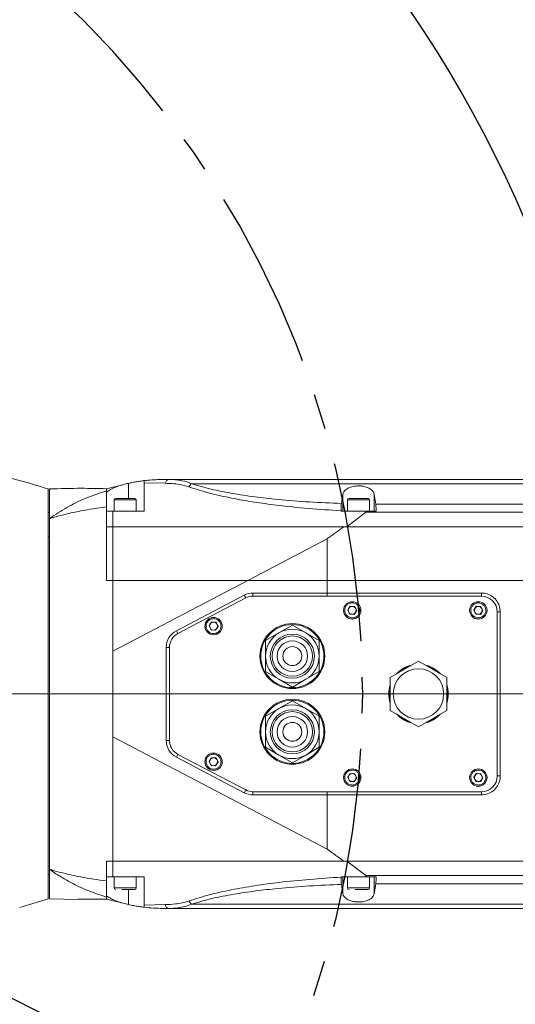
# Model space of a CAD drawing. Header units: millimetres. Extents: x 739 to 2419, y 424 to 1092.
# Tile 14 of 59: x 1878 to 1896, y 644 to 679. Entities that reach past the tile are written whole.
import ezdxf

# ---------------------------------------------------------------- set-up
doc = ezdxf.new("R2010")
doc.units = ezdxf.units.MM
doc.header["$PDSIZE"] = -1
doc.linetypes.add('CENTER', pattern=[10.16, 6.35, -1.27, 1.27, -1.27])
doc.layers.add('5', color=7, linetype='Continuous', lineweight=35)
doc.styles.get("Standard").update_dxf_attribs({"font": 'times.ttf'})
doc.dimstyles.new('ISO-25', dxfattribs={"dimtxt": 3.5, "dimasz": 2.5, "dimexe": 1.25, "dimexo": 0.625, "dimtad": 1, "dimdec": 0, "dimlfac": 6.8399, "dimtxsty": 'Standard', "dimcen": 2.5, "dimadec": 0, "dimazin": 0, "dimtfac": 1, "dimtmove": 0, "dimatfit": 3, "dimfxl": 1, "dimarcsym": 0})

# ---------------------------------------------------------------- blocks, each defined once
blk = doc.blocks.new('*D95')
at = {"color": 0, "lineweight": -2}
for start, end in [(93.0426, 166.7839), (3.2161, 76.8565)]:
    blk.add_arc((1856.616, 654.853), 42.762, start, end, dxfattribs=at)
at = {"color": 0}
for points in [[(1814.594, 664.71), (1815.378, 664.549), (1814.503, 662.278)], [(1898.912, 657.24), (1899.711, 657.263), (1899.379, 654.853)]]:
    blk.add_solid(points, dxfattribs=at)
at = {"layer": 'Defpoints', "color": 0}
for p in [(1880.115, 690.58), (1755.219, 672.732), (1753.655, 654.853), (1856.616, 654.853), (1959.577, 654.853)]:
    blk.add_point(p, dxfattribs=at)
at = {"color": 0, "lineweight": 5, "insert": (1855.87, 699.238), "char_height": 3.5, "attachment_point": 1}
blk.add_mtext('170%%d', dxfattribs=at)
blk = doc.blocks.new('*D96')
at = {"color": 0, "lineweight": -2}
for start, end in [(283.0598, 356.8165), (193.1835, 267.039)]:
    blk.add_arc((1856.616, 654.853), 43.201, start, end, dxfattribs=at)
at = {"color": 0}
for points in [[(1900.15, 652.442), (1899.35, 652.465), (1899.817, 654.853)], [(1814.946, 645.08), (1814.162, 644.919), (1814.072, 647.351)]]:
    blk.add_solid(points, dxfattribs=at)
at = {"layer": 'Defpoints', "color": 0}
for p in [(1753.655, 654.853), (1856.616, 654.853), (1959.577, 654.853), (1755.219, 636.974), (1880.355, 618.759)]:
    blk.add_point(p, dxfattribs=at)
at = {"color": 0, "lineweight": 5, "insert": (1855.909, 613.602), "char_height": 3.5, "attachment_point": 1}
blk.add_mtext('170%%d', dxfattribs=at)
blk = doc.blocks.new('*D155')
at = {"color": 0, "lineweight": -2}
for p, q in [((1856.616, 654.853), (1886.602, 639.662)), ((1917.176, 624.174), (1888.832, 638.532))]:
    blk.add_line(p, q, dxfattribs=at)
at = {"color": 0}
blk.add_solid([(1889.02, 638.904), (1888.643, 638.161), (1886.602, 639.662)], dxfattribs=at)
at = {"layer": 'Defpoints', "color": 0}
for p in [(1856.616, 654.853), (1886.602, 639.662)]:
    blk.add_point(p, dxfattribs=at)
at = {"color": 0, "insert": (1912.832, 629.071), "char_height": 3.5, "attachment_point": 5, "rotation": 333.1335}
blk.add_mtext('R230', dxfattribs=at)

msp = doc.modelspace()

# ---------------------------------------------------------------- linework, layer by layer
at = {"color": 7, "linetype": 'Continuous', "lineweight": 5}
for p, q in [((1882.506607, 662.312196), (1882.506607, 662.389426)), ((1882.506607, 662.312196), (1882.506607, 661.315508)), ((1883.251534, 662.295841), (1882.506607, 662.312196)), ((1883.176072, 662.429794), (1883.361711, 662.429794)), ((1879.108036, 662.095508), (1879.108036, 647.611721)), ((1879.16375, 661.050588), (1879.16375, 662.095508)), ((1881.169465, 662.103744), (1881.751587, 662.245689)), ((1881.169465, 661.984823), (1881.169465, 662.103744)), ((1881.169465, 661.981172), (1881.177526, 661.986789)), ((1881.177526, 661.986789), (1881.169465, 661.984823)), ((1881.169465, 661.981172), (1881.169465, 661.984823)), ((1881.169465, 661.981172), (1881.169465, 661.479219)), ((1881.751587, 662.245689), (1881.8562, 662.271198)), ((1881.448036, 661.705508), (1881.448036, 661.315508)), ((1882.228036, 661.315508), (1882.228036, 661.705508)), ((1889.479057, 661.582823), (1889.528728, 661.910528)), ((1889.528728, 661.910528), (1889.528728, 661.315508)), ((1889.69375, 661.705508), (1889.69375, 661.315508)), ((1890.47375, 661.315508), (1890.47375, 661.705508)), ((1890.638773, 661.906824), (1890.691095, 661.561294)), ((1890.638773, 661.906824), (1890.638773, 661.315508)), ((1881.169465, 660.758366), (1881.169465, 661.315508)), ((1881.392322, 661.315508), (1881.169465, 661.315508)), ((1882.506607, 661.315508), (1881.392318, 661.315508)), ((1890.302527, 661.315508), (1889.46451, 661.315508)), ((1890.347098, 661.271794), (1889.673304, 660.758366)), ((1890.302527, 661.315508), (1890.705456, 661.315508)), ((1912.489247, 661.271794), (1890.347098, 661.271794)), ((1890.691095, 661.561294), (1900.610274, 661.561294)), ((1879.16375, 661.259794), (1879.108036, 661.259794)), ((1879.16375, 648.654714), (1879.16375, 661.050588)), ((1881.392322, 660.758366), (1881.169465, 660.758366)), ((1881.169465, 660.758366), (1881.392322, 660.758366)), ((1881.842669, 660.758366), (1881.392262, 660.758366)), ((1881.842669, 660.758366), (1889.560048, 660.758366)), ((1889.560048, 660.758366), (1912.489247, 660.758366)), ((1912.489247, 660.758366), (1889.673304, 660.758366)), ((1888.969465, 660.331768), (1886.165051, 658.86408)), ((1888.969465, 660.331768), (1888.969465, 658.86408)), ((1881.392322, 658.86408), (1881.169465, 658.86408)), ((1881.169465, 658.86408), (1881.392322, 658.86408)), ((1886.165051, 658.86408), (1881.392322, 658.86408)), ((1886.165051, 658.86408), (1881.392322, 656.366276)), ((1881.392322, 658.86408), (1886.165051, 658.86408)), ((1888.969465, 658.86408), (1886.165051, 658.86408)), ((1901.040596, 658.86408), (1888.969465, 658.86408)), ((1888.969465, 658.86408), (1888.969465, 658.418366)), ((1883.645171, 657.087869), (1886.041809, 658.342148)), ((1883.696839, 656.989144), (1886.093476, 658.243422)), ((1886.09359, 658.243424), (1883.696843, 656.989114)), ((1886.041809, 658.342148), (1886.093476, 658.243422)), ((1886.351816, 658.418366), (1888.969465, 658.418366)), ((1886.351816, 658.418366), (1886.351816, 658.306937)), ((1894.429465, 658.306937), (1886.351926, 658.306937)), ((1888.969465, 658.418366), (1888.969465, 658.306937)), ((1888.969465, 658.418366), (1894.426324, 658.418366)), ((1889.788271, 657.949012), (1889.700304, 657.814368)), ((1889.700304, 657.814368), (1889.772926, 657.670864)), ((1889.94886, 657.940153), (1889.788271, 657.949012)), ((1889.933515, 657.662005), (1890.021482, 657.796649)), ((1890.021482, 657.796649), (1889.94886, 657.940153)), ((1894.245414, 657.949012), (1894.157447, 657.814368)), ((1894.157447, 657.814368), (1894.230069, 657.670864)), ((1894.406003, 657.940153), (1894.245414, 657.949012)), ((1894.390658, 657.662005), (1894.478625, 657.796649)), ((1894.478625, 657.796649), (1894.406003, 657.940153)), ((1889.772926, 657.670864), (1889.933515, 657.662005)), ((1894.230069, 657.670864), (1894.390658, 657.662005)), ((1894.986607, 651.955508), (1894.986607, 657.749794)), ((1894.986607, 657.749794), (1895.09451, 657.749794)), ((1895.09451, 657.749794), (1895.09451, 651.955508)), ((1884.885414, 657.391869), (1884.797447, 657.257225)), ((1884.797447, 657.257225), (1884.870069, 657.113721)), ((1884.870069, 657.113721), (1885.030658, 657.104862)), ((1885.046003, 657.38301), (1884.885414, 657.391869)), ((1885.030658, 657.104862), (1885.118625, 657.239506)), ((1885.118625, 657.239506), (1885.046003, 657.38301)), ((1887.74375, 657.28346), (1887.270179, 657.010044)), ((1888.217322, 657.010044), (1887.74375, 657.28346)), ((1883.645171, 657.087869), (1883.696839, 656.989144)), ((1887.270179, 657.010044), (1886.796607, 656.736627)), ((1888.690893, 656.736627), (1888.217322, 657.010044)), ((1883.286607, 653.209787), (1883.286607, 656.495516)), ((1883.286607, 656.495516), (1883.398036, 656.495516)), ((1883.398036, 656.495484), (1883.398036, 653.209818)), ((1886.796607, 656.736627), (1886.796607, 656.189794)), ((1888.690893, 656.189794), (1888.690893, 656.736627)), ((1881.392322, 656.366276), (1881.392322, 653.339027)), ((1886.796607, 656.189794), (1886.796607, 655.642961)), ((1888.690893, 655.642961), (1888.690893, 656.189794)), ((1892.200893, 656.010651), (1891.198036, 655.431651)), ((1893.20375, 655.431651), (1892.200893, 656.010651)), ((1886.796607, 655.642961), (1887.270179, 655.369544)), ((1887.270179, 655.369544), (1887.74375, 655.096128)), ((1887.74375, 655.096128), (1888.217322, 655.369544)), ((1888.217322, 655.369544), (1888.690893, 655.642961)), ((1891.198036, 655.431651), (1891.198036, 654.273651)), ((1893.20375, 654.273651), (1893.20375, 655.431651)), ((1887.270179, 654.335758), (1886.796607, 654.062342)), ((1887.74375, 654.609175), (1887.270179, 654.335758)), ((1888.217322, 654.335758), (1887.74375, 654.609175)), ((1888.690893, 654.062342), (1888.217322, 654.335758)), ((1886.796607, 654.062342), (1886.796607, 653.515508)), ((1888.690893, 653.515508), (1888.690893, 654.062342)), ((1891.198036, 654.273651), (1892.200893, 653.694652)), ((1892.200893, 653.694652), (1893.20375, 654.273651)), ((1881.392322, 653.339027), (1888.969465, 649.373535)), ((1886.796607, 653.515508), (1886.796607, 652.968675)), ((1888.690893, 652.968675), (1888.690893, 653.515508)), ((1883.286607, 653.209787), (1883.398036, 653.209787)), ((1886.796607, 652.968675), (1887.270179, 652.695259)), ((1888.217322, 652.695259), (1888.690893, 652.968675)), ((1883.645171, 652.617433), (1883.696839, 652.716159)), ((1886.041809, 651.363155), (1883.645171, 652.617433)), ((1886.093476, 651.46188), (1883.696839, 652.716159)), ((1883.696843, 652.716188), (1886.09359, 651.461878)), ((1884.885414, 652.600441), (1884.797447, 652.465796)), ((1885.046003, 652.591582), (1884.885414, 652.600441)), ((1885.118625, 652.448078), (1885.046003, 652.591582)), ((1887.270179, 652.695259), (1887.74375, 652.421842)), ((1887.74375, 652.421842), (1888.217322, 652.695259)), ((1884.797447, 652.465796), (1884.870069, 652.322292)), ((1884.870069, 652.322292), (1885.030658, 652.313433)), ((1885.030658, 652.313433), (1885.118625, 652.448078)), ((1889.788271, 652.043298), (1889.700304, 651.908653)), ((1889.700304, 651.908653), (1889.772926, 651.765149)), ((1889.94886, 652.034439), (1889.788271, 652.043298)), ((1889.933515, 651.75629), (1890.021482, 651.890935)), ((1890.021482, 651.890935), (1889.94886, 652.034439)), ((1894.245414, 652.043298), (1894.157447, 651.908653)), ((1894.157447, 651.908653), (1894.230069, 651.765149)), ((1894.406003, 652.034439), (1894.245414, 652.043298)), ((1894.390658, 651.75629), (1894.478625, 651.890935)), ((1894.478625, 651.890935), (1894.406003, 652.034439)), ((1894.986607, 651.955508), (1895.09451, 651.955508)), ((1889.772926, 651.765149), (1889.933515, 651.75629)), ((1894.230069, 651.765149), (1894.390658, 651.75629)), ((1886.093476, 651.46188), (1886.041809, 651.363155)), ((1886.351816, 651.398366), (1886.351816, 651.286937)), ((1888.969465, 651.286937), (1886.351816, 651.286937)), ((1886.351926, 651.398366), (1894.429465, 651.398366)), ((1888.969465, 651.398366), (1888.969465, 651.286937)), ((1894.426324, 651.286937), (1888.969465, 651.286937)), ((1888.969465, 651.286937), (1888.969465, 649.373535)), ((1881.169465, 648.389794), (1881.169465, 648.946937)), ((1881.169465, 648.946937), (1881.392322, 648.946937)), ((1881.392322, 648.946937), (1881.169465, 648.946937)), ((1881.169465, 648.245612), (1881.169465, 648.946937)), ((1881.392262, 648.946937), (1881.842669, 648.946937)), ((1889.560048, 648.946937), (1881.842669, 648.946937)), ((1912.489247, 648.946937), (1889.560048, 648.946937)), ((1889.673304, 648.946937), (1890.347098, 648.433508)), ((1889.673304, 648.946937), (1912.489247, 648.946937)), ((1879.108036, 648.445508), (1879.16375, 648.445508)), ((1879.16375, 647.611716), (1879.16375, 648.654714)), ((1890.347098, 648.433508), (1912.489247, 648.433508)), ((1881.169465, 648.389794), (1881.392322, 648.389794)), ((1881.169465, 648.226111), (1881.169465, 647.72413)), ((1881.392318, 648.389794), (1882.506607, 648.389794)), ((1881.448036, 648.389794), (1881.448036, 647.999794)), ((1882.228036, 647.999794), (1882.228036, 648.389794)), ((1882.506607, 648.389794), (1882.506607, 647.393106)), ((1889.46451, 648.389794), (1890.302527, 648.389794)), ((1889.528728, 647.794775), (1889.479057, 648.12248)), ((1889.528728, 647.794775), (1889.528728, 648.389794)), ((1889.69375, 648.389794), (1889.69375, 647.999794)), ((1890.705456, 648.389794), (1890.302527, 648.389794)), ((1890.47375, 647.999794), (1890.47375, 648.389794)), ((1890.638773, 647.798479), (1890.638773, 648.389794)), ((1890.691095, 648.144008), (1890.638773, 647.798479)), ((1900.610274, 648.144008), (1890.691095, 648.144008)), ((1881.169465, 647.72413), (1881.177526, 647.718513)), ((1881.169465, 647.72413), (1881.169465, 647.720479)), ((1881.169465, 647.720479), (1881.177526, 647.718513)), ((1881.169465, 647.601559), (1881.169465, 647.720479)), ((1878.105179, 647.310961), (1879.108036, 647.611728)), ((1879.108036, 647.611728), (1878.105179, 647.311944)), ((1880.166607, 647.588707), (1879.16375, 647.611725)), ((1880.166607, 647.588707), (1880.166607, 647.588708)), ((1880.166673, 647.605995), (1881.181548, 647.602152)), ((1881.169465, 647.620775), (1881.169465, 647.674488)), ((1881.751587, 647.459613), (1881.169465, 647.601559)), ((1881.8562, 647.434104), (1881.751587, 647.459613)), ((1882.506607, 647.393106), (1883.251534, 647.409462)), ((1878.105179, 647.311362), (1878.105179, 647.311944)), ((1883.361711, 647.275508), (1883.176072, 647.275508))]:
    msp.add_line(p, q, dxfattribs=at)
at = {"color": 8, "linetype": 'Continuous', "lineweight": 5}
for p, q in [((1881.949465, 661.761223), (1881.949465, 662.293092)), ((1882.228036, 661.705508), (1881.448077, 661.705508)), ((1890.47375, 661.705508), (1889.693791, 661.705508)), ((1879.108036, 660.4014), (1879.16375, 660.4014)), ((1881.448036, 647.999794), (1882.228036, 647.999794)), ((1881.949465, 647.412211), (1881.949465, 647.94408)), ((1889.69375, 647.999794), (1890.47375, 647.999794))]:
    msp.add_line(p, q, dxfattribs=at)
at = {"color": 8, "linetype": 'Continuous', "lineweight": 5, "flags": 128}
for points in [[(1891.79114, 655.77408), (1891.711501, 655.734367), (1891.60779, 655.668222)], [(1892.793997, 655.668222), (1892.690286, 655.734367), (1892.610647, 655.77408)], [(1891.198036, 654.958508), (1891.193759, 654.903727), (1891.198036, 654.746794)], [(1893.20375, 654.746794), (1893.208027, 654.903727), (1893.20375, 654.958508)], [(1891.60779, 654.03708), (1891.62481, 654.02497), (1891.79114, 653.931223)], [(1892.610647, 653.931223), (1892.776976, 654.02497), (1892.793997, 654.03708)]]:
    msp.add_lwpolyline(points, dxfattribs=at)
at = {"color": 7, "linetype": 'Continuous', "lineweight": 5}
for centre, radius in [((1889.860893, 657.805508), 0.306429), ((1894.318036, 657.805508), 0.306429), ((1884.958036, 657.248366), 0.306429), ((1887.74375, 656.189794), 1.147714), ((1887.74375, 656.189794), 1.114286), ((1887.74375, 656.189794), 0.78), ((1887.74375, 656.189794), 0.711639), ((1887.74375, 656.189794), 0.540429), ((1887.74375, 656.189794), 0.334286), ((1892.200893, 654.852651), 0.891429), ((1887.74375, 653.515508), 1.147714), ((1887.74375, 653.515508), 1.114286), ((1887.74375, 653.515508), 0.78), ((1887.74375, 653.515508), 0.711639), ((1887.74375, 653.515508), 0.540429), ((1887.74375, 653.515508), 0.334286), ((1884.958036, 652.456937), 0.306429), ((1889.860893, 651.899794), 0.306429), ((1894.318036, 651.899794), 0.306429)]:
    msp.add_circle(centre, radius, dxfattribs=at)
at = {"color": 1, "linetype": 'CENTER'}
msp.add_arc((1856.616234, 654.852651), 33.61354, 190, 170, dxfattribs=at)
at = {"color": 7, "linetype": 'Continuous', "lineweight": 5}
for centre, radius, start, end in [((1883.176072, 656.858366), 5.571429, 102.718445, 103.7036483), ((1881.50375, 661.705508), 0.055714, 90, 180), ((1882.172322, 661.705508), 0.055714, 0, 90), ((1889.749465, 661.705508), 0.055714, 90, 180), ((1890.418036, 661.705508), 0.055714, 0, 90), ((1886.351816, 657.749794), 0.668571, 90, 117.6252763), ((1886.351816, 657.749794), 0.557143, 90, 117.6252763), ((1886.351926, 657.749794), 0.557143, 90, 117.6247989), ((1895.416897, 658.390531), 0.990965, 178.3904188, 184.8389784), ((1894.429465, 657.749794), 0.557143, 0, 90), ((1889.860893, 657.805508), 0.139286, 146.8423804, 206.8423804), ((1889.860893, 657.805508), 0.139286, 86.8423804, 146.8423804), ((1889.860893, 657.805508), 0.139286, 26.8423804, 86.8423804), ((1889.860893, 657.805508), 0.139286, 326.8423804, 26.8423804), ((1894.318036, 657.805508), 0.139286, 146.8423804, 206.8423804), ((1894.318036, 657.805508), 0.139286, 86.8423804, 146.8423804), ((1894.318036, 657.805508), 0.139286, 26.8423804, 86.8423804), ((1894.318036, 657.805508), 0.139286, 326.8423804, 26.8423804), ((1889.860893, 657.805508), 0.139286, 206.8423804, 266.8423804), ((1889.860893, 657.805508), 0.139286, 266.8423804, 326.8423804), ((1894.318036, 657.805508), 0.139286, 206.8423804, 266.8423804), ((1894.318036, 657.805508), 0.139286, 266.8423804, 326.8423804), ((1884.958036, 657.248366), 0.139286, 146.8423804, 206.8423804), ((1884.958036, 657.248366), 0.139286, 206.8423804, 266.8423804), ((1884.958036, 657.248366), 0.139286, 86.8423804, 146.8423804), ((1884.958036, 657.248366), 0.139286, 266.8423804, 326.8423804), ((1884.958036, 657.248366), 0.139286, 26.8423804, 86.8423804), ((1884.958036, 657.248366), 0.139286, 326.8423804, 26.8423804), ((1887.74375, 656.189794), 0.947143, 60, 120), ((1883.955179, 656.495516), 0.668571, 117.6252763, 180), ((1883.955179, 656.495516), 0.557143, 117.6252763, 180), ((1883.955179, 656.495484), 0.557143, 117.6247989, 180), ((1887.74375, 656.189794), 0.947143, 120, 180), ((1887.74375, 656.189794), 0.947143, 0, 60), ((1887.74375, 656.189794), 0.947143, 180, 240), ((1887.74375, 656.189794), 0.947143, 300, 0), ((1892.200893, 654.852651), 1.030714, 106.6488157, 133.3511843), ((1892.200893, 654.852651), 1.030714, 46.6488157, 73.3511843), ((1887.74375, 656.189794), 0.947143, 240, 300), ((1892.200893, 654.852651), 1.030714, 166.6488157, 193.3511843), ((1892.200893, 654.852651), 1.030714, 346.6488157, 13.3511843), ((1887.74375, 653.515508), 0.947143, 120, 180), ((1887.74375, 653.515508), 0.947143, 60, 120), ((1887.74375, 653.515508), 0.947143, 0, 60), ((1892.200893, 654.852651), 1.030714, 226.6488157, 253.3511843), ((1892.200893, 654.852651), 1.030714, 286.6488157, 313.3511843), ((1887.74375, 653.515508), 0.947143, 180, 240), ((1887.74375, 653.515508), 0.947143, 300, 0), ((1883.955179, 653.209787), 0.668571, 180, 242.3747237), ((1883.955179, 653.209818), 0.557143, 180, 242.3752011), ((1884.958036, 652.456937), 0.139286, 86.8423804, 146.8423804), ((1884.958036, 652.456937), 0.139286, 26.8423804, 86.8423804), ((1887.74375, 653.515508), 0.947143, 240, 300), ((1884.958036, 652.456937), 0.139286, 146.8423804, 206.8423804), ((1884.958036, 652.456937), 0.139286, 206.8423804, 266.8423804), ((1884.958036, 652.456937), 0.139286, 266.8423804, 326.8423804), ((1884.958036, 652.456937), 0.139286, 326.8423804, 26.8423804), ((1889.860893, 651.899794), 0.139286, 146.8423804, 206.8423804), ((1889.860893, 651.899794), 0.139286, 86.8423804, 146.8423804), ((1889.860893, 651.899794), 0.139286, 26.8423804, 86.8423804), ((1889.860893, 651.899794), 0.139286, 326.8423804, 26.8423804), ((1894.318036, 651.899794), 0.139286, 146.8423804, 206.8423804), ((1894.318036, 651.899794), 0.139286, 86.8423804, 146.8423804), ((1894.318036, 651.899794), 0.139286, 26.8423804, 86.8423804), ((1894.429465, 651.955508), 0.557143, 270, 0), ((1894.318036, 651.899794), 0.139286, 326.8423804, 26.8423804), ((1889.860893, 651.899794), 0.139286, 206.8423804, 266.8423804), ((1889.860893, 651.899794), 0.139286, 266.8423804, 326.8423804), ((1894.318036, 651.899794), 0.139286, 206.8423804, 266.8423804), ((1894.318036, 651.899794), 0.139286, 266.8423804, 326.8423804), ((1886.351816, 651.955508), 0.668571, 242.3747237, 270), ((1886.351816, 651.955508), 0.557143, 242.3747237, 270), ((1886.351926, 651.955508), 0.557143, 242.3752011, 270), ((1895.416897, 651.314772), 0.990965, 175.1610216, 181.6095812), ((1881.50375, 647.999794), 0.055714, 180, 270), ((1882.172322, 647.999794), 0.055714, 270, 360), ((1889.749465, 647.999794), 0.055714, 180, 270), ((1890.418036, 647.999794), 0.055714, 270, 360), ((1883.176072, 652.846937), 5.571429, 256.2963517, 257.281555)]:
    msp.add_arc(centre, radius, start, end, dxfattribs=at)
at = {"color": 8, "linetype": 'Continuous', "lineweight": 5}
for start, end in [(102.2472098, 137.7527902), (42.2472098, 77.7527902), (162.2472098, 197.7527902), (342.2472098, 17.7527902), (222.2472098, 257.7527902), (282.2472098, 317.7527902)]:
    msp.add_arc((1892.200893, 654.852651), 1.053, start, end, dxfattribs=at)
at = {"color": 7, "linetype": 'Continuous', "lineweight": 5}
for centre, major_axis, ratio, start_param, end_param in [((1882.147549, 660.621839), (1.646249, 0.401423), 0.986393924, 1.570796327, 1.944788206), ((1890.046037, 660.814084), (0.024784, 7.636894), 0.076523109, 1.504080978, 1.505339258), ((1890.046037, 648.891218), (-0.024784, 7.636894), 0.076523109, 1.636253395, 1.637511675), ((1882.147549, 649.083463), (-1.646249, 0.401423), 0.986393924, 1.196804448, 1.570796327)]:
    msp.add_ellipse(centre, major_axis=major_axis, ratio=ratio, start_param=start_param, end_param=end_param, dxfattribs=at)
for points, knots in [([(1879.108036, 662.095508), (1878.757132, 662.204205), (1878.075544, 662.415334), (1877.065659, 662.660707), (1876.123548, 662.85173), (1875.515218, 662.941138), (1875.228799, 662.983233)], [0, 0, 0, 0, 0.276592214, 0.537247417, 0.782123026, 1, 1, 1, 1]), ([(1882.506607, 662.389426), (1882.500528, 662.388707), (1882.488371, 662.387268), (1882.393684, 662.375034), (1882.254591, 662.353778), (1882.097802, 662.325456), (1881.993104, 662.302613), (1881.949465, 662.293092)], [0, 0, 0, 0, 0.211486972, 0.422966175, 0.634698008, 0.847738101, 1, 1, 1, 1]), ([(1883.176072, 662.429794), (1883.174281, 662.429794), (1883.131863, 662.429779), (1882.906629, 662.42757), (1882.686622, 662.406592), (1882.506607, 662.389426)], [0, 0, 0, 0, 0.007947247, 0.18827606, 1, 1, 1, 1]), ([(1883.361709, 662.429794), (1883.361711, 662.429794), (1883.443184, 662.429794), (1883.605508, 662.423234), (1883.882456, 662.385115), (1884.072301, 662.329307), (1884.177462, 662.280509), (1884.177464, 662.280508)], [0, 0, 0, 0, 0.000006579, 0.285062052, 0.571790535, 0.999993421, 1, 1, 1, 1]), ([(1883.36171, 662.429794), (1884.96918, 662.429794), (1888.18413, 662.429794), (1893.009018, 662.429794), (1897.83216, 662.429794), (1902.649444, 662.429794), (1907.458026, 662.429794), (1910.652607, 662.429794), (1912.249893, 662.429794)], [0, 0, 0, 0, 0.166632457, 0.333265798, 0.500005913, 0.666742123, 0.833371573, 1, 1, 1, 1]), ([(1879.16375, 662.095508), (1879.538176, 662.106692), (1880.206715, 662.126661), (1880.875321, 662.110584), (1881.169465, 662.103511)], [0, 0, 0, 0, 0.560064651, 1, 1, 1, 1]), ([(1879.16375, 661.050588), (1879.164944, 661.051425), (1879.363103, 661.190334), (1879.7704, 661.449003), (1880.436057, 661.784018), (1880.9167, 661.945745), (1881.169465, 662.030796)], [0, 0, 0, 0, 0.001940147, 0.32220145, 0.643553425, 1, 1, 1, 1]), ([(1881.169465, 662.089142), (1881.169465, 662.081755), (1881.169465, 662.06847), (1881.169465, 662.042378), (1881.169465, 662.030796)], [0, 0, 0, 0, 0.556095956, 1, 1, 1, 1]), ([(1881.169465, 662.030796), (1881.169465, 662.019772), (1881.169465, 661.997404), (1881.169465, 661.882895), (1881.169465, 661.710578), (1881.169465, 661.544285), (1881.169465, 661.459718)], [0, 0, 0, 0, 0.243882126, 0.494876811, 0.743120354, 1, 1, 1, 1]), ([(1884.083795, 662.168896), (1883.970685, 662.200579), (1883.780485, 662.253854), (1883.498708, 662.285871), (1883.333963, 662.292516), (1883.251534, 662.295841)], [0, 0, 0, 0, 0.423004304, 0.711306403, 1, 1, 1, 1]), ([(1884.083811, 662.168923), (1884.098489, 662.191787), (1884.127845, 662.237515), (1884.160924, 662.266186), (1884.177464, 662.280522)], [0, 0, 0, 0, 0.499999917, 1, 1, 1, 1]), ([(1889.46459, 661.325097), (1889.082188, 661.349654), (1888.315659, 661.398881), (1887.285985, 661.505262), (1886.37724, 661.628891), (1885.585088, 661.768055), (1884.80555, 661.938261), (1884.324283, 662.09207), (1884.083812, 662.168923)], [0, 0, 0, 0, 0.203308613, 0.407534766, 0.553256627, 0.698926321, 0.849565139, 1, 1, 1, 1]), ([(1912.317586, 662.280508), (1910.761269, 662.280509), (1907.648634, 662.28051), (1902.964773, 662.280512), (1898.273529, 662.280514), (1893.576507, 662.280517), (1888.876596, 662.280519), (1885.743859, 662.28052), (1884.17749, 662.280521)], [0, 0, 0, 0, 0.166666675, 0.333333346, 0.500000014, 0.666666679, 0.833333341, 1, 1, 1, 1]), ([(1884.177517, 662.280521), (1884.406609, 662.213589), (1884.865092, 662.079637), (1885.621843, 661.932311), (1886.409431, 661.812561), (1887.321673, 661.710764), (1888.345604, 661.629544), (1889.100633, 661.598421), (1889.479057, 661.582823)], [0, 0, 0, 0, 0.144493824, 0.289177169, 0.439949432, 0.590782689, 0.794898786, 1, 1, 1, 1]), ([(1889.528728, 661.910528), (1889.542237, 661.950152), (1889.569304, 662.02954), (1889.704205, 662.128081), (1889.883927, 662.189386), (1890.072793, 662.208156), (1890.244423, 662.19337), (1890.395211, 662.152237), (1890.52129, 662.08629), (1890.61049, 662.001538), (1890.62955, 661.93771), (1890.638773, 661.906824)], [0, 0, 0, 0, 0.135255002, 0.270986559, 0.392781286, 0.49654311, 0.58984748, 0.682539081, 0.782347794, 0.894678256, 1, 1, 1, 1]), ([(1882.172287, 661.761223), (1882.167191, 661.761223), (1882.159323, 661.761223), (1882.116584, 661.761223), (1882.072631, 661.761223), (1882.018814, 661.761223), (1881.940338, 661.761223), (1881.833094, 661.761223), (1881.726466, 661.761223), (1881.649151, 661.761223), (1881.596599, 661.761223), (1881.554162, 661.761223), (1881.513664, 661.761223), (1881.507668, 661.761223), (1881.503785, 661.761223)], [0, 0, 0, 0, 0.119721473, 0.184832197, 0.249999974, 0.315110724, 0.380278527, 0.5, 0.619721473, 0.684832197, 0.749999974, 0.815110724, 0.880278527, 1, 1, 1, 1]), ([(1890.418001, 661.761223), (1890.412905, 661.761223), (1890.405038, 661.761223), (1890.362299, 661.761223), (1890.318346, 661.761223), (1890.264528, 661.761223), (1890.186052, 661.761223), (1890.078808, 661.761223), (1889.97218, 661.761223), (1889.894865, 661.761223), (1889.842313, 661.761223), (1889.799876, 661.761223), (1889.759379, 661.761223), (1889.753382, 661.761223), (1889.749499, 661.761223)], [0, 0, 0, 0, 0.119721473, 0.184832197, 0.249999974, 0.315110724, 0.380278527, 0.5, 0.619721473, 0.684832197, 0.749999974, 0.815110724, 0.880278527, 1, 1, 1, 1]), ([(1881.169465, 661.459718), (1881.169152, 661.459679), (1880.864284, 661.421448), (1880.375087, 661.345916), (1879.752186, 661.210636), (1879.395396, 661.117669), (1879.214956, 661.065562), (1879.173891, 661.05355), (1879.165184, 661.051007), (1879.16375, 661.050588)], [0, 0, 0, 0, 0.000455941, 0.444224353, 0.722593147, 0.937252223, 0.986681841, 0.997807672, 1, 1, 1, 1]), ([(1881.169465, 661.459718), (1881.169465, 661.232708), (1881.169465, 660.909116), (1881.169465, 660.307667), (1881.169465, 659.687291), (1881.169465, 659.139942), (1881.169465, 658.86408)], [0, 0, 0, 0, 0.304074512, 0.433443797, 0.714456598, 1, 1, 1, 1]), ([(1881.392262, 660.758349), (1881.392292, 660.911005), (1881.39233, 661.100762), (1881.39232, 661.280384), (1881.392318, 661.315504)], [0, 0, 0, 0, 0.804481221, 1, 1, 1, 1]), ([(1889.479057, 661.582823), (1889.476391, 661.560896), (1889.471059, 661.517041), (1889.466141, 661.423129), (1889.465074, 661.355658), (1889.46459, 661.325097)], [0, 0, 0, 0, 0.353604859, 0.707208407, 1, 1, 1, 1]), ([(1890.347098, 661.271794), (1890.348764, 661.273181), (1890.351471, 661.275433), (1890.353936, 661.279377), (1890.354764, 661.282841), (1890.354273, 661.286429), (1890.351863, 661.290904), (1890.342584, 661.299541), (1890.325215, 661.307601), (1890.30982, 661.312967), (1890.302527, 661.315508)], [0, 0, 0, 0, 0.083128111, 0.135044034, 0.176471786, 0.218003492, 0.271900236, 0.369252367, 0.701208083, 1, 1, 1, 1]), ([(1890.705456, 661.315508), (1890.704703, 661.352124), (1890.703198, 661.425353), (1890.697705, 661.509847), (1890.69305, 661.546077), (1890.691095, 661.561294)], [0, 0, 0, 0, 0.367098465, 0.73417276, 1, 1, 1, 1]), ([(1881.169465, 658.86408), (1881.169465, 659.030991), (1881.169465, 659.364808), (1881.169465, 659.848191), (1881.169465, 660.317682), (1881.169465, 660.611474), (1881.169465, 660.758366)], [0, 0, 0, 0, 0.247001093, 0.493992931, 0.747004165, 1, 1, 1, 1]), ([(1881.392322, 658.864082), (1881.39233, 659.114637), (1881.392344, 659.510568), (1881.392275, 660.018075), (1881.392238, 660.403316), (1881.392278, 660.641561), (1881.392298, 660.758349)], [0, 0, 0, 0, 0.373705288, 0.590534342, 0.799279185, 1, 1, 1, 1]), ([(1889.560048, 660.758366), (1889.372116, 660.622617), (1889.175254, 660.480418), (1888.978394, 660.338218), (1888.969465, 660.331768)], [0, 0, 0, 0, 0.954642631, 1, 1, 1, 1]), ([(1881.392322, 656.366276), (1881.392306, 656.480949), (1881.392278, 656.689426), (1881.392274, 656.970316), (1881.392341, 657.236331), (1881.392302, 657.501054), (1881.392307, 657.777611), (1881.392328, 658.051544), (1881.392311, 658.324815), (1881.392314, 658.600374), (1881.392319, 658.777332), (1881.392322, 658.864082)], [0, 0, 0, 0, 0.135161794, 0.245727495, 0.331695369, 0.450146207, 0.56034831, 0.662302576, 0.779818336, 0.892060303, 1, 1, 1, 1]), ([(1894.426324, 658.418366), (1894.475679, 658.415111), (1894.59992, 658.406918), (1894.787824, 658.326689), (1894.957264, 658.175477), (1895.072369, 657.975189), (1895.08713, 657.824929), (1895.09451, 657.749794)], [0, 0, 0, 0, 0.141488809, 0.356162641, 0.570773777, 0.785373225, 1, 1, 1, 1]), ([(1889.716148, 657.583958), (1889.690234, 657.605134), (1889.650227, 657.637826), (1889.6166, 657.699151), (1889.600101, 657.750771), (1889.594314, 657.804858), (1889.601334, 657.873939), (1889.633965, 657.953766), (1889.693946, 658.015702), (1889.754384, 658.049887), (1889.80622, 658.066314), (1889.860138, 658.07195), (1889.929808, 658.065798), (1889.975835, 658.042284), (1890.005638, 658.027059)], [0, 0, 0, 0, 0.119721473, 0.184824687, 0.249999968, 0.315103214, 0.380278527, 0.5, 0.619721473, 0.684824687, 0.749999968, 0.815103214, 0.880278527, 1, 1, 1, 1]), ([(1890.005638, 658.027059), (1890.031553, 658.005883), (1890.07156, 657.973191), (1890.105187, 657.911866), (1890.121685, 657.860246), (1890.127473, 657.806159), (1890.120453, 657.737078), (1890.087821, 657.65725), (1890.02784, 657.595315), (1889.967402, 657.56113), (1889.915566, 657.544703), (1889.861649, 657.539067), (1889.791978, 657.545219), (1889.745951, 657.568733), (1889.716148, 657.583958)], [0, 0, 0, 0, 0.119721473, 0.184824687, 0.249999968, 0.315103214, 0.380278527, 0.5, 0.619721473, 0.684824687, 0.749999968, 0.815103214, 0.880278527, 1, 1, 1, 1]), ([(1894.173291, 657.583958), (1894.147376, 657.605134), (1894.10737, 657.637826), (1894.073743, 657.699151), (1894.057244, 657.750771), (1894.051457, 657.804858), (1894.058477, 657.873939), (1894.091108, 657.953766), (1894.151089, 658.015702), (1894.211527, 658.049887), (1894.263363, 658.066314), (1894.317281, 658.07195), (1894.386951, 658.065798), (1894.432978, 658.042284), (1894.462781, 658.027059)], [0, 0, 0, 0, 0.119721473, 0.184824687, 0.249999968, 0.315103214, 0.380278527, 0.5, 0.619721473, 0.684824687, 0.749999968, 0.815103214, 0.880278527, 1, 1, 1, 1]), ([(1894.462781, 658.027059), (1894.488696, 658.005883), (1894.528702, 657.973191), (1894.56233, 657.911866), (1894.578828, 657.860246), (1894.584616, 657.806159), (1894.577595, 657.737078), (1894.544964, 657.65725), (1894.484983, 657.595315), (1894.424545, 657.56113), (1894.372709, 657.544703), (1894.318791, 657.539067), (1894.249121, 657.545219), (1894.203094, 657.568733), (1894.173291, 657.583958)], [0, 0, 0, 0, 0.119721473, 0.184824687, 0.249999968, 0.315103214, 0.380278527, 0.5, 0.619721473, 0.684824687, 0.749999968, 0.815103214, 0.880278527, 1, 1, 1, 1]), ([(1884.813291, 657.026815), (1884.787376, 657.047991), (1884.74737, 657.080683), (1884.713743, 657.142008), (1884.697244, 657.193628), (1884.691457, 657.247715), (1884.698477, 657.316796), (1884.731108, 657.396623), (1884.791089, 657.458559), (1884.851527, 657.492744), (1884.903363, 657.509171), (1884.957281, 657.514807), (1885.026951, 657.508655), (1885.072978, 657.485141), (1885.102781, 657.469916)], [0, 0, 0, 0, 0.119721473, 0.184824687, 0.249999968, 0.315103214, 0.380278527, 0.5, 0.619721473, 0.684824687, 0.749999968, 0.815103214, 0.880278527, 1, 1, 1, 1]), ([(1885.102781, 657.469916), (1885.128696, 657.44874), (1885.168702, 657.416048), (1885.20233, 657.354723), (1885.218828, 657.303103), (1885.224616, 657.249016), (1885.217595, 657.179935), (1885.184964, 657.100108), (1885.124983, 657.038172), (1885.064545, 657.003987), (1885.012709, 656.98756), (1884.958791, 656.981924), (1884.889121, 656.988076), (1884.843094, 657.01159), (1884.813291, 657.026815)], [0, 0, 0, 0, 0.119721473, 0.184824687, 0.249999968, 0.315103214, 0.380278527, 0.5, 0.619721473, 0.684824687, 0.749999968, 0.815103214, 0.880278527, 1, 1, 1, 1]), ([(1881.392298, 648.946954), (1881.392274, 649.125164), (1881.392223, 649.492202), (1881.392344, 650.049309), (1881.392312, 650.595683), (1881.392309, 651.12011), (1881.392336, 651.609708), (1881.392289, 652.071417), (1881.39235, 652.46546), (1881.392243, 652.893417), (1881.392293, 653.174841), (1881.392322, 653.339027)], [0, 0, 0, 0, 0.139323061, 0.286945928, 0.402522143, 0.519849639, 0.641185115, 0.725716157, 0.820298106, 0.895160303, 1, 1, 1, 1]), ([(1884.813291, 652.235386), (1884.787376, 652.256563), (1884.74737, 652.289255), (1884.713743, 652.350579), (1884.697244, 652.4022), (1884.691457, 652.456286), (1884.698477, 652.525368), (1884.731108, 652.605195), (1884.791089, 652.66713), (1884.851527, 652.701315), (1884.903363, 652.717742), (1884.957281, 652.723378), (1885.026951, 652.717226), (1885.072978, 652.693713), (1885.102781, 652.678488)], [0, 0, 0, 0, 0.119721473, 0.184824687, 0.249999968, 0.315103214, 0.380278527, 0.5, 0.619721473, 0.684824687, 0.749999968, 0.815103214, 0.880278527, 1, 1, 1, 1]), ([(1885.102781, 652.678488), (1885.128696, 652.657311), (1885.168702, 652.624619), (1885.20233, 652.563295), (1885.218828, 652.511674), (1885.224616, 652.457588), (1885.217595, 652.388506), (1885.184964, 652.308679), (1885.124983, 652.246744), (1885.064545, 652.212559), (1885.012709, 652.196132), (1884.958791, 652.190496), (1884.889121, 652.196648), (1884.843094, 652.220161), (1884.813291, 652.235386)], [0, 0, 0, 0, 0.119721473, 0.184824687, 0.249999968, 0.315103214, 0.380278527, 0.5, 0.619721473, 0.684824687, 0.749999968, 0.815103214, 0.880278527, 1, 1, 1, 1]), ([(1889.716148, 651.678243), (1889.690234, 651.69942), (1889.650227, 651.732112), (1889.6166, 651.793437), (1889.600101, 651.845057), (1889.594314, 651.899143), (1889.601334, 651.968225), (1889.633965, 652.048052), (1889.693946, 652.109987), (1889.754384, 652.144172), (1889.80622, 652.160599), (1889.860138, 652.166235), (1889.929808, 652.160083), (1889.975835, 652.13657), (1890.005638, 652.121345)], [0, 0, 0, 0, 0.119721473, 0.184824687, 0.249999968, 0.315103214, 0.380278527, 0.5, 0.619721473, 0.684824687, 0.749999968, 0.815103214, 0.880278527, 1, 1, 1, 1]), ([(1890.005638, 652.121345), (1890.031553, 652.100168), (1890.07156, 652.067476), (1890.105187, 652.006152), (1890.121685, 651.954531), (1890.127473, 651.900445), (1890.120453, 651.831363), (1890.087821, 651.751536), (1890.02784, 651.689601), (1889.967402, 651.655416), (1889.915566, 651.638989), (1889.861649, 651.633353), (1889.791978, 651.639505), (1889.745951, 651.663018), (1889.716148, 651.678243)], [0, 0, 0, 0, 0.119721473, 0.184824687, 0.249999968, 0.315103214, 0.380278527, 0.5, 0.619721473, 0.684824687, 0.749999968, 0.815103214, 0.880278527, 1, 1, 1, 1]), ([(1894.173291, 651.678243), (1894.147376, 651.69942), (1894.10737, 651.732112), (1894.073743, 651.793437), (1894.057244, 651.845057), (1894.051457, 651.899143), (1894.058477, 651.968225), (1894.091108, 652.048052), (1894.151089, 652.109987), (1894.211527, 652.144172), (1894.263363, 652.160599), (1894.317281, 652.166235), (1894.386951, 652.160083), (1894.432978, 652.13657), (1894.462781, 652.121345)], [0, 0, 0, 0, 0.119721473, 0.184824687, 0.249999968, 0.315103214, 0.380278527, 0.5, 0.619721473, 0.684824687, 0.749999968, 0.815103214, 0.880278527, 1, 1, 1, 1]), ([(1894.462781, 652.121345), (1894.488696, 652.100168), (1894.528702, 652.067476), (1894.56233, 652.006152), (1894.578828, 651.954531), (1894.584616, 651.900445), (1894.577595, 651.831363), (1894.544964, 651.751536), (1894.484983, 651.689601), (1894.424545, 651.655416), (1894.372709, 651.638989), (1894.318791, 651.633353), (1894.249121, 651.639505), (1894.203094, 651.663018), (1894.173291, 651.678243)], [0, 0, 0, 0, 0.119721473, 0.184824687, 0.249999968, 0.315103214, 0.380278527, 0.5, 0.619721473, 0.684824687, 0.749999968, 0.815103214, 0.880278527, 1, 1, 1, 1]), ([(1895.09451, 651.955508), (1895.091283, 651.906321), (1895.083138, 651.782199), (1895.003177, 651.594237), (1894.852072, 651.424484), (1894.651775, 651.309127), (1894.501471, 651.294333), (1894.426324, 651.286937)], [0, 0, 0, 0, 0.140952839, 0.355686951, 0.57047307, 0.785249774, 1, 1, 1, 1]), ([(1888.969465, 649.373535), (1888.978394, 649.367085), (1889.175254, 649.224885), (1889.372116, 649.082686), (1889.560048, 648.946937)], [0, 0, 0, 0, 0.045357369, 1, 1, 1, 1]), ([(1881.392318, 648.389799), (1881.39232, 648.42495), (1881.392326, 648.531538), (1881.3923, 648.7159), (1881.392275, 648.869306), (1881.392262, 648.946954)], [0, 0, 0, 0, 0.1954909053, 0.5927891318, 1, 1, 1, 1]), ([(1879.16375, 648.654714), (1879.165183, 648.654296), (1879.168305, 648.653383), (1879.178594, 648.650374), (1879.216117, 648.639398), (1879.367439, 648.595655), (1879.72224, 648.50167), (1880.346451, 648.363977), (1880.864126, 648.284018), (1881.169149, 648.245651), (1881.169465, 648.245612)], [0, 0, 0, 0, 0.0021937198, 0.0047794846, 0.015746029, 0.0595699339, 0.2357756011, 0.5559893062, 0.9995406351, 1, 1, 1, 1]), ([(1881.169465, 647.674488), (1880.916762, 647.759367), (1880.468898, 647.9098), (1879.982526, 648.1496), (1879.608951, 648.360992), (1879.387078, 648.501408), (1879.220737, 648.614982), (1879.179745, 648.643517), (1879.169769, 648.650497), (1879.166384, 648.652868), (1879.164943, 648.653878), (1879.16375, 648.654714)], [0, 0, 0, 0, 0.356300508, 0.631470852, 0.726252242, 0.931175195, 0.981856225, 0.994498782, 0.997658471, 0.998061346, 1, 1, 1, 1]), ([(1890.302527, 648.389794), (1890.311653, 648.392935), (1890.324423, 648.39733), (1890.340012, 648.405123), (1890.347864, 648.410338), (1890.352568, 648.415567), (1890.354446, 648.419312), (1890.354708, 648.422994), (1890.353666, 648.426563), (1890.35108, 648.430231), (1890.34848, 648.432371), (1890.347098, 648.433508)], [0, 0, 0, 0, 0.371574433, 0.51995213, 0.67253246, 0.731018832, 0.790072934, 0.830272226, 0.870442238, 0.931145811, 1, 1, 1, 1]), ([(1881.169465, 647.674488), (1881.169465, 647.685504), (1881.169465, 647.707859), (1881.169465, 647.822325), (1881.169465, 647.994648), (1881.169465, 648.161008), (1881.169465, 648.245612)], [0, 0, 0, 0, 0.2437611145, 0.4946298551, 0.7429916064, 1, 1, 1, 1]), ([(1884.083812, 647.53638), (1884.321821, 647.612514), (1884.798155, 647.764884), (1885.589441, 647.938468), (1886.415669, 648.083051), (1887.345483, 648.206863), (1888.362566, 648.309749), (1889.096686, 648.356684), (1889.46459, 648.380206)], [0, 0, 0, 0, 0.148937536, 0.298072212, 0.45385921, 0.609712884, 0.804407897, 1, 1, 1, 1]), ([(1889.479057, 648.12248), (1889.102339, 648.106962), (1888.34731, 648.07586), (1887.333303, 647.995514), (1886.438878, 647.896155), (1885.659945, 647.779484), (1884.89171, 647.632682), (1884.415468, 647.494049), (1884.177517, 647.424782)], [0, 0, 0, 0, 0.2041786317, 0.4092203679, 0.5546024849, 0.6999331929, 0.8500738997, 1, 1, 1, 1]), ([(1889.46459, 648.380206), (1889.465228, 648.343265), (1889.466505, 648.269384), (1889.471924, 648.179164), (1889.476835, 648.140135), (1889.479057, 648.12248)], [0, 0, 0, 0, 0.353845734, 0.707699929, 1, 1, 1, 1]), ([(1890.691095, 648.144008), (1890.693768, 648.165995), (1890.699114, 648.209971), (1890.703835, 648.300421), (1890.704979, 648.363492), (1890.705456, 648.389794)], [0, 0, 0, 0, 0.368258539, 0.736550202, 1, 1, 1, 1]), ([(1881.714862, 647.94408), (1881.755594, 647.94408), (1881.818478, 647.94408), (1881.906252, 647.94408), (1881.97156, 647.94408), (1882.031517, 647.94408), (1882.098019, 647.94408), (1882.154319, 647.94408), (1882.176516, 647.94408), (1882.172313, 647.94408), (1882.172308, 647.94408)], [0, 0, 0, 0, 0.193146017, 0.298188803, 0.403323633, 0.508366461, 0.613501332, 0.806647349, 0.999793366, 1, 1, 1, 1]), ([(1890.638773, 647.798479), (1890.625216, 647.758686), (1890.598055, 647.678963), (1890.462762, 647.579452), (1890.282496, 647.51697), (1890.092984, 647.497164), (1889.921085, 647.511185), (1889.770537, 647.551658), (1889.645029, 647.616949), (1889.556683, 647.700908), (1889.537824, 647.764233), (1889.528728, 647.794775)], [0, 0, 0, 0, 0.135606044, 0.271679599, 0.393984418, 0.498157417, 0.591606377, 0.684204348, 0.783745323, 0.895697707, 1, 1, 1, 1]), ([(1889.960576, 647.94408), (1890.001308, 647.94408), (1890.064193, 647.94408), (1890.151967, 647.94408), (1890.217274, 647.94408), (1890.277231, 647.94408), (1890.343733, 647.94408), (1890.400033, 647.94408), (1890.42223, 647.94408), (1890.418027, 647.94408), (1890.418023, 647.94408)], [0, 0, 0, 0, 0.1931460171, 0.2981888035, 0.4033236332, 0.5083664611, 0.6135013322, 0.8066473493, 0.9997933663, 1, 1, 1, 1]), ([(1881.949465, 647.412211), (1882.012339, 647.398702), (1882.138131, 647.371677), (1882.306732, 647.343143), (1882.432669, 647.325006), (1882.497629, 647.316959), (1882.504096, 647.316179), (1882.506607, 647.315876)], [0, 0, 0, 0, 0.218589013, 0.437328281, 0.652542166, 0.865072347, 1, 1, 1, 1]), ([(1882.506607, 647.315876), (1882.506607, 647.331843), (1882.506607, 647.353588), (1882.506607, 647.384811), (1882.506607, 647.393106)], [0, 0, 0, 0, 0.734306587, 1, 1, 1, 1]), ([(1883.251534, 647.409462), (1883.370892, 647.415076), (1883.572665, 647.424566), (1883.851747, 647.467084), (1884.006098, 647.513195), (1884.083795, 647.536406)], [0, 0, 0, 0, 0.418346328, 0.707208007, 1, 1, 1, 1]), ([(1884.177464, 647.424794), (1884.177462, 647.424794), (1884.104327, 647.390856), (1883.951953, 647.338908), (1883.678859, 647.287139), (1883.479949, 647.275508), (1883.361711, 647.275508), (1883.361709, 647.275508)], [0, 0, 0, 0, 0.000006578, 0.297737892, 0.586397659, 0.999993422, 1, 1, 1, 1]), ([(1884.177464, 647.42478), (1884.160924, 647.439116), (1884.127845, 647.467788), (1884.098489, 647.513516), (1884.083811, 647.53638)], [0, 0, 0, 0, 0.500000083, 1, 1, 1, 1]), ([(1884.17749, 647.424782), (1885.743859, 647.424782), (1888.876596, 647.424784), (1893.576507, 647.424786), (1898.273529, 647.424788), (1902.964773, 647.42479), (1907.648634, 647.424792), (1910.761269, 647.424794), (1912.317586, 647.424794)], [0, 0, 0, 0, 0.166666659, 0.333333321, 0.499999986, 0.666666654, 0.833333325, 1, 1, 1, 1]), ([(1882.506607, 647.315876), (1882.726948, 647.2958), (1882.949053, 647.275564), (1883.174281, 647.275509), (1883.176072, 647.275508)], [0, 0, 0, 0, 0.992050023, 1, 1, 1, 1]), ([(1912.249893, 647.275508), (1910.652619, 647.275508), (1907.458049, 647.275508), (1902.649468, 647.275508), (1897.832183, 647.275508), (1893.00904, 647.275508), (1888.184153, 647.275508), (1884.969192, 647.275508), (1883.36171, 647.275508)], [0, 0, 0, 0, 0.166627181, 0.333256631, 0.499994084, 0.666733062, 0.83336635, 1, 1, 1, 1])]:
    msp.add_open_spline(points, degree=3, knots=knots, dxfattribs=at)
for points in [[(1883.251534, 662.295841), (1883.258487, 662.315515), (1883.272393, 662.354863), (1883.299622, 662.396786), (1883.329757, 662.424607), (1883.35106, 662.428065), (1883.361711, 662.429794)], [(1883.361711, 647.275508), (1883.35106, 647.277238), (1883.329757, 647.280696), (1883.299622, 647.308516), (1883.272393, 647.350439), (1883.258487, 647.389788), (1883.251534, 647.409462)]]:
    msp.add_open_spline(points, degree=3, dxfattribs=at)
at = {"layer": '5', "lineweight": 5}
msp.add_line((1839.38375, 654.852651), (1922.57827, 654.852651), dxfattribs=at)
msp.add_line((1839.38375, 654.852651), (1922.57827, 654.852651), dxfattribs=at)

# ---------------------------------------------------------------- dimensions: what is measured, and where the dimension line sits
at = {"color": 3, "lineweight": 5}
for base, line1, line2, picture, middle in [((1880.114609, 690.580195), ((1959.577339, 654.852651), (1753.65513, 654.852651)), ((1755.219341, 672.731659), (1856.616234, 654.852651)), '*D95', (1860.343231, 697.452422)), ((1880.355436, 618.758949), ((1755.219341, 636.973643), (1856.616234, 654.852651)), ((1959.577339, 654.852651), (1753.65513, 654.852651)), '*D96', (1860.381428, 611.816291))]:
    dim = msp.add_angular_dim_2l(base=base, line1=line1, line2=line2, dimstyle='ISO-25', override={"dimasz": 2.4, "dimexe": 1, "dimexo": 0, "dimgap": 1.524, "dimtih": 1, "dimtoh": 1, "dimlfac": 2.5, "dimzin": 0, "dimpost": '<>', "dimtdec": 3, "dimtvp": 0.1, "dimtzin": 0}, dxfattribs=at)
    dim.commit()
    dim.dimension.update_dxf_attribs({"geometry": picture, "text_midpoint": middle, "dimtype": 162})
at = {"color": 3}
dim = msp.add_radius_dim(center=(1856.616234, 654.852651), mpoint=(1886.601598, 639.662257), dimstyle='ISO-25', dxfattribs=at)
dim.commit()
dim.dimension.update_dxf_attribs({"geometry": '*D155', "text_midpoint": (1911.74478, 626.924882), "dimtype": 164})

doc.saveas('drawing.dxf')
